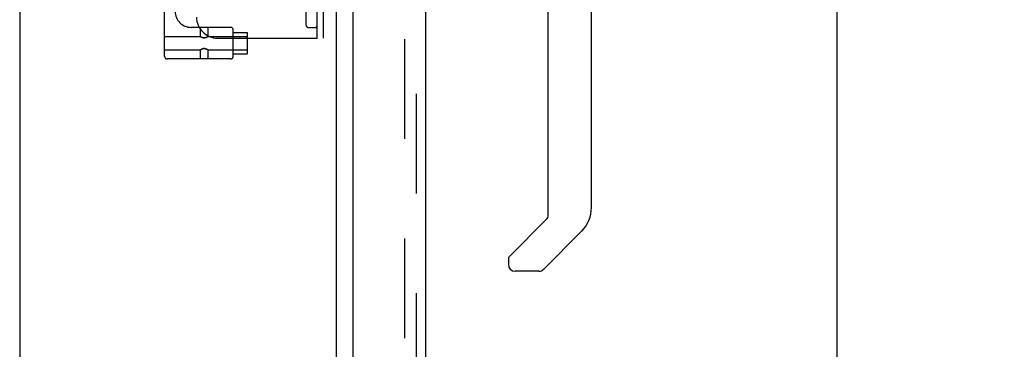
# Model space of a CAD drawing. Header units: inches. Extents: x 0 to 215, y 0 to 139.
# Tile 4 of 98: x 40.49 to 52.17, y 45.56 to 49.47. Entities that reach past the tile are written whole.
import ezdxf

# ---------------------------------------------------------------- set-up
doc = ezdxf.new("R2010")
doc.units = ezdxf.units.IN
doc.header["$LTSCALE"] = 11.804375
doc.header["$MEASUREMENT"] = 0
doc.linetypes.add('HIDDEN', pattern=[0.2, 0.1, -0.1])
doc.layers.get('0').update_dxf_attribs({"linetype": 'CONTINUOUS'})
for name, color, linetype in [('DEFAULT_2', 8, 'HIDDEN'), ('DIMENSIONS', 7, 'CONTINUOUS'), ('DOOR_ASSEMBLY', 7, 'CONTINUOUS')]:
    doc.layers.add(name, color=color, linetype=linetype)
doc.styles.get("Standard").update_dxf_attribs({"font": 'arial.ttf'})
doc.dimstyles.new('DIMSTYLE_1', dxfattribs={"dimtxt": 0.946875, "dimasz": 1.2625, "dimexe": 0.09, "dimexo": 0.07, "dimgap": 0.0375, "dimtad": 0, "dimtih": 1, "dimtoh": 1, "dimzin": 4, "dimdsep": 46, "dimtxsty": 'Standard', "dimblk": '_FILLED', "dimblk1": '_FILLED', "dimblk2": '_FILLED', "dimcen": 0.09, "dimadec": 3, "dimazin": 1, "dimtfac": 1, "dimtdec": 3, "dimtofl": 0, "dimtmove": 0, "dimatfit": 3, "dimldrblk": '_FILLED', "dimfxl": 0, "dimtolj": 1, "dimtzin": 4, "dimarcsym": 0})

# ---------------------------------------------------------------- blocks, each defined once
blk = doc.blocks.new('_FILLED')
at = {"color": 0, "linetype": 'ByBlock'}
blk.add_solid([(0, 0), (-1, 0.2), (-1, -0.2)], dxfattribs=at)
blk = doc.blocks.new('*D9')
at = {"layer": 'DIMENSIONS', "color": 2, "linetype": 'Continuous'}
for p, q in [((45.94, 92.251), (51.32, 92.251)), ((50.184, 92.251), (50.184, 53.317)), ((50.184, 11.751), (50.184, 50.003)), ((45.94, 11.751), (51.32, 11.751))]:
    blk.add_line(p, q, dxfattribs=at)
at = {"layer": 'DIMENSIONS', "color": 2, "linetype": 'Continuous', "xscale": 1.2625, "yscale": 1.2625, "zscale": 1.2625}
for p, rotation in [((50.184, 92.251), 90), ((50.184, 11.751), 270)]:
    blk.add_blockref('_FILLED', p, dxfattribs=dict(at, rotation=rotation))
at = {"layer": 'DIMENSIONS', "color": 2, "linetype": 'Continuous', "insert": (50.184, 52.843), "char_height": 0.9469, "width": 3.9635, "attachment_point": 2, "line_spacing_factor": 0.9}
blk.add_mtext('80.50\\PDOOR', dxfattribs=at)

msp = doc.modelspace()

# ---------------------------------------------------------------- linework, layer by layer
at = {"color": 3, "linetype": 'Continuous'}
for p, q in [((40.495, 91.501), (40.495, 11.126)), ((44.245, 91.553), (44.245, 12.449))]:
    msp.add_line(p, q, dxfattribs=at)
at = {"layer": 'DEFAULT_2', "color": 8, "linetype": 'HIDDEN'}
for p, q in [((45.057, 91.735), (45.057, 12.266)), ((44.016, 54.751), (44.016, 49.251)), ((44.091, 54.751), (44.091, 49.251)), ((42.213, 49.034), (42.213, 54.534)), ((43.891, 49.406), (43.891, 54.596)), ((42.996, 49.379), (42.526, 49.379)), ((42.637, 49.269), (42.637, 49.379)), ((42.727, 49.269), (42.727, 49.379)), ((43.921, 49.376), (44.001, 49.376)), ((42.213, 49.269), (42.637, 49.269)), ((42.638, 49.269), (42.637, 49.269)), ((42.638, 49.269), (42.639, 49.268)), ((42.639, 49.268), (42.642, 49.266)), ((42.727, 49.269), (42.725, 49.268)), ((42.727, 49.269), (43.191, 49.269)), ((42.727, 49.269), (42.727, 49.269)), ((43.026, 49.034), (43.026, 49.349)), ((43.026, 49.316), (43.191, 49.316)), ((43.191, 49.316), (43.191, 49.066)), ((42.841, 49.251), (44.091, 49.251)), ((42.213, 49.113), (42.637, 49.113)), ((42.638, 49.114), (42.637, 49.113)), ((42.637, 49.004), (42.637, 49.113)), ((42.639, 49.114), (42.638, 49.113)), ((42.722, 49.116), (42.725, 49.114)), ((42.725, 49.114), (42.727, 49.113)), ((42.727, 49.113), (42.727, 49.114)), ((42.727, 49.113), (43.191, 49.113)), ((42.727, 49.004), (42.727, 49.113)), ((43.026, 49.066), (43.191, 49.066)), ((42.996, 49.004), (42.243, 49.004))]:
    msp.add_line(p, q, dxfattribs=at)
for points in [[(42.725, 49.268), (42.722, 49.266), (42.718, 49.264), (42.713, 49.262), (42.708, 49.26), (42.702, 49.258), (42.695, 49.256), (42.689, 49.255), (42.682, 49.255), (42.675, 49.255), (42.669, 49.256), (42.662, 49.258), (42.656, 49.26), (42.651, 49.262), (42.646, 49.264), (42.642, 49.266)], [(42.642, 49.267), (42.645, 49.265), (42.65, 49.263), (42.655, 49.26), (42.661, 49.258), (42.667, 49.257), (42.675, 49.255), (42.682, 49.255), (42.689, 49.255), (42.697, 49.257), (42.703, 49.258), (42.709, 49.26), (42.715, 49.263), (42.719, 49.265), (42.722, 49.267)], [(42.722, 49.116), (42.718, 49.118), (42.713, 49.12), (42.708, 49.122), (42.702, 49.124), (42.695, 49.126), (42.689, 49.127), (42.682, 49.127), (42.675, 49.127), (42.669, 49.126), (42.662, 49.124), (42.656, 49.122), (42.651, 49.12), (42.646, 49.118), (42.642, 49.116), (42.639, 49.114)], [(42.642, 49.116), (42.645, 49.118), (42.65, 49.12), (42.655, 49.122), (42.661, 49.124), (42.667, 49.126), (42.675, 49.127), (42.682, 49.127), (42.69, 49.127), (42.697, 49.126), (42.703, 49.124), (42.709, 49.122), (42.715, 49.12), (42.719, 49.118), (42.722, 49.116)]]:
    msp.add_lwpolyline(points, dxfattribs=at)
for centre, radius, start, end in [((42.526, 49.567), 0.188, 180, 270), ((42.841, 49.501), 0.25, 180, 270), ((42.996, 49.349), 0.03, 0, 90), ((43.921, 49.406), 0.03, 180, 270), ((44.001, 49.391), 0.015, 270, 360), ((42.243, 49.034), 0.03, 180, 270), ((42.996, 49.034), 0.03, 270, 360)]:
    msp.add_arc(centre, radius, start, end, dxfattribs=at)
at = {"layer": 'DOOR_ASSEMBLY', "color": 8, "linetype": 'HIDDEN'}
msp.add_line((45.199, 11.997), (45.199, 92.004), dxfattribs=at)
at = {"layer": 'DOOR_ASSEMBLY', "color": 3, "linetype": 'Continuous'}
for p, q in [((45.303, 63.251), (45.303, 40.751)), ((44.449, 41.958), (44.449, 62.043))]:
    msp.add_line(p, q, dxfattribs=at)
at = {"layer": 'DOOR_ASSEMBLY', "color": 7, "linetype": 'Continuous'}
for p, q in [((47.271, 47.243), (47.271, 51.346)), ((46.76, 47.157), (46.76, 49.709)), ((46.301, 46.666), (46.736, 47.101)), ((47.156, 46.964), (46.704, 46.512)), ((46.287, 46.633), (46.287, 46.568)), ((46.648, 46.489), (46.366, 46.489))]:
    msp.add_line(p, q, dxfattribs=at)
for centre, radius, start, end in [((46.681, 47.157), 0.0787, 315, 360), ((46.878, 47.243), 0.394, 315, 360), ((46.334, 46.633), 0.0472, 135, 180), ((46.366, 46.568), 0.0787, 180, 270), ((46.648, 46.568), 0.0787, 270, 315)]:
    msp.add_arc(centre, radius, start, end, dxfattribs=at)

# ---------------------------------------------------------------- dimensions: what is measured, and where the dimension line sits
at = {"layer": 'DIMENSIONS', "color": 2, "linetype": 'Continuous'}
dim = msp.add_linear_dim(base=(50.184, 11.751), p1=(45.87, 92.251), p2=(45.87, 11.751), angle=270, text='<>\\PDOOR', dimstyle='DIMSTYLE_1', dxfattribs=at)
dim.commit()
dim.dimension.update_dxf_attribs({"geometry": '*D9', "text_midpoint": (50.184, 51.66), "dimtype": 160})

doc.saveas('drawing.dxf')
